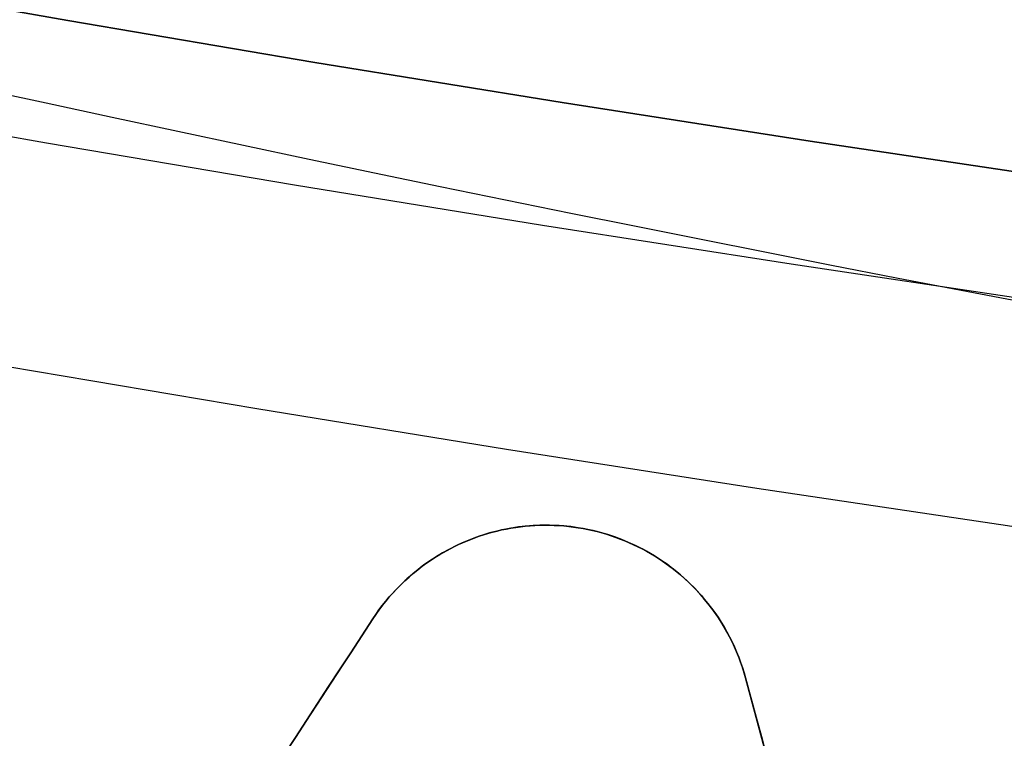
# Model space of a CAD drawing. Header units: millimetres. Extents: x -171 to 4, y -171 to 4.
# Tile 81 of 163: x -139.7773 to -139.6583, y -143.7969 to -143.71. Entities that reach past the tile are written whole.
import ezdxf

# ---------------------------------------------------------------- set-up
doc = ezdxf.new("R2010")
doc.units = ezdxf.units.MM
doc.layers.add('Layer 01', color=18, linetype='Continuous', true_color=0x000000)

# ---------------------------------------------------------------- blocks, each defined once
blk = doc.blocks.new('91290A204_Alloy Steel Socket Head Screw')
at = {"layer": 'Layer 01', "color": 7, "true_color": 0xf6f6f3}
for p, q in [((160.7706178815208, -4.826007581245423, 88.75646938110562), (160.7706178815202, -4.826007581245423, 84.10379812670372)), ((160.7954656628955, -4.837037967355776, 86.43013375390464), (160.8545079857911, -4.92752109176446, 86.43013375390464)), ((160.7222030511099, -4.948476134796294, 86.43013375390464), (160.7503948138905, -4.844176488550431, 86.43013375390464))]:
    blk.add_line(p, q, dxfattribs=at)
blk.add_circle((160.0062533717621, -4.459e-13, 83.54821749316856), 4.85, dxfattribs=at)
blk.add_arc((160.006253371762, -4.601e-13, 84.0950924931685), 4.87745873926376, 270, 90, dxfattribs=at)
at = {"layer": 'Layer 01', "color": 7, "true_color": 0xf6f6f3, "extrusion": (0, 0, -1)}
for centre, radius, start, end in [((-160.006253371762, -4.582e-13, -84.0288012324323), 4.85, 90.00000000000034, 270), ((-160.006253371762, -4.582e-13, -83.0676337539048), 4.85, 90.00000000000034, 270.0000000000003), ((-160.7745287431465, -4.8506997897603, -86.43013375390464), 0.024999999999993, 15.12537377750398, 146.8746262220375)]:
    blk.add_arc(centre, radius, start, end, dxfattribs=at)
at = {"layer": 'Layer 01', "color": 7, "true_color": 0xf6f6f3}
for points, knots in [([(160.795465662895, -4.83703796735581, 84.1186328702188), (160.793546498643, -4.834096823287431, 84.1154210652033), (160.790922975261, -4.831464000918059, 84.112400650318), (160.785584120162, -4.828128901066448, 84.1082555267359), (160.78286800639, -4.826931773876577, 84.1066410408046), (160.776910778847, -4.825630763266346, 84.1044136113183), (160.773671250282, -4.825523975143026, 84.1037981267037), (160.767564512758, -4.826491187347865, 84.1037981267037), (160.764516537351, -4.827593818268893, 84.1044136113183), (160.759252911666, -4.830672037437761, 84.1066410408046), (160.75703966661, -4.832649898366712, 84.1082555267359), (160.752992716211, -4.837471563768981, 84.112400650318), (160.751311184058, -4.840786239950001, 84.1154210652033), (160.75039481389, -4.84417648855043, 84.1186328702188)], [-0.066693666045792, -0.066693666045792, -0.066693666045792, -0.066693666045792, -0.0527453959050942, -0.0527453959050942, -0.0430461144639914, -0.0430461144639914, -0.0333468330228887, -0.0333468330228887, -0.023647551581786, -0.023647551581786, -0.0139482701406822, -0.0139482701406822, 0, 0, 0, 0]), ([(160.750394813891, -4.84417648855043, 88.7416346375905), (160.751311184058, -4.84078623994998, 88.744846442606), (160.752992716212, -4.83747156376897, 88.7478668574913), (160.75703966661, -4.8326498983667, 88.7520119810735), (160.759252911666, -4.83067203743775, 88.7536264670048), (160.764516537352, -4.82759381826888, 88.755853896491), (160.767564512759, -4.82649118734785, 88.7564693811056), (160.773671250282, -4.82552397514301, 88.7564693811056), (160.776910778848, -4.82563076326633, 88.755853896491), (160.782868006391, -4.82693177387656, 88.7536264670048), (160.785584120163, -4.82812890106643, 88.7520119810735), (160.790922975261, -4.83146400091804, 88.7478668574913), (160.793546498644, -4.83409682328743, 88.744846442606), (160.795465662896, -4.83703796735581, 88.7416346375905)], [-0.0666936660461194, -0.0666936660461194, -0.0666936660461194, -0.0666936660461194, -0.0527453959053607, -0.0527453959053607, -0.0430461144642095, -0.0430461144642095, -0.0333468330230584, -0.0333468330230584, -0.0236475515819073, -0.0236475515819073, -0.0139482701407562, -0.0139482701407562, 0, 0, 0, 0])]:
    blk.add_open_spline(points, degree=3, knots=knots, dxfattribs=at)
at = {"layer": 'Layer 01', "color": 7, "true_color": 0xf6f6f3, "extrusion": (0.837476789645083, 0.5464728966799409, 6.496819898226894e-10)}
blk.add_open_spline([(160.838154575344, -4.90245927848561, 84.190175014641), (160.823933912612, -4.88066592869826, 84.1663097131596), (160.809704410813, -4.85885903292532, 84.142462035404), (160.795465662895, -4.83703796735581, 84.1186328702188)], degree=3, dxfattribs=at)
at = {"layer": 'Layer 01', "color": 7, "true_color": 0xf6f6f3, "extrusion": (0.837476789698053, 0.5464728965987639, -5.429905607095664e-10)}
blk.add_open_spline([(160.795465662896, -4.83703796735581, 88.7416346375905), (160.809704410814, -4.85885903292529, 88.7178054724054), (160.823933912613, -4.88066592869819, 88.6939577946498), (160.838154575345, -4.9024592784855, 88.6700924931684)], degree=3, dxfattribs=at)
at = {"layer": 'Layer 01', "color": 7, "true_color": 0xf6f6f3}
for points in [[(160.795465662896, -4.83703796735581, 88.7416346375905), (160.7954656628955, -4.83703796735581, 86.43013375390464), (160.795465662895, -4.83703796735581, 84.1186328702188)], [(160.75039481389, -4.84417648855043, 84.1186328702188), (160.7503948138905, -4.84417648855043, 86.43013375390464), (160.750394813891, -4.84417648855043, 88.7416346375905)]]:
    blk.add_open_spline(points, degree=2, dxfattribs=at)
at = {"layer": 'Layer 01', "color": 7, "true_color": 0xf6f6f3, "extrusion": (-0.9653571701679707, 0.2609320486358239, 2.669358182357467e-10)}
blk.add_open_spline([(160.75039481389, -4.84417648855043, 84.1186328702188), (160.743596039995, -4.86932957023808, 84.142462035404), (160.736801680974, -4.89446631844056, 84.1663097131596), (160.730011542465, -4.91958745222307, 84.190175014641)], degree=3, dxfattribs=at)
at = {"layer": 'Layer 01', "color": 7, "true_color": 0xf6f6f3, "extrusion": (0.965357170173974, -0.2609320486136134, 2.414028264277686e-10)}
blk.add_open_spline([(160.730011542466, -4.91958745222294, 88.6700924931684), (160.736801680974, -4.89446631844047, 88.6939577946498), (160.743596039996, -4.86932957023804, 88.7178054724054), (160.750394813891, -4.84417648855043, 88.7416346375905)], degree=3, dxfattribs=at)
blk = doc.blocks.new('95807A520_Stainless Steel Tapping Insert for Hardwood')
at = {"layer": 'Layer 01', "color": 7, "true_color": 0xf6f6f3}
for points, knots in [([(-117.21485285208, 14.2664280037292, -2.11999698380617), (-116.972172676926, 14.3009619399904, -2.638505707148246), (-116.653258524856, 14.3357033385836, -3.117764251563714), (-115.984369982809, 14.3944136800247, -3.855440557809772), (-115.546365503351, 14.4277890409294, -4.272427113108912), (-114.296924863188, 14.5162829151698, -4.988552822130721), (-113.615079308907, 14.5618335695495, -5.218764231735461), (-112.433012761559, 14.63676050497, -5.374217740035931), (-111.685416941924, 14.6794056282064, -5.412509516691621), (-110.175042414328, 14.7803270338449, -5.00249285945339), (-109.574754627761, 14.8247584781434, -4.70849787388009), (-108.621370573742, 14.9037682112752, -3.990056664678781), (-108.116487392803, 14.9456462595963, -3.510408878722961), (-107.395937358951, 15.0424591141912, -2.27502284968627), (-107.186085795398, 15.0867113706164, -1.67826394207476), (-107.021776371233, 15.1644374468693, -0.5780262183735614), (-106.99720447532, 15.205027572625, 0.0585179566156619), (-107.167072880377, 15.2570280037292, 0.771893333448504)], [0, 0, 0, 0, 3.89373456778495, 3.89373456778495, 6.772151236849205, 6.772151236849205, 9.594493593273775, 9.594493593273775, 11.49210393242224, 11.49210393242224, 12.88504231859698, 12.88504231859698, 14.00233571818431, 14.00233571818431, 14.87464618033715, 14.87464618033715, 15.55015912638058, 15.55015912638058, 15.55015912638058, 15.55015912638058]), ([(-114.857352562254, 15.2570280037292, 3.70632238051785), (-114.606189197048, 15.2431238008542, 3.926860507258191), (-114.33276359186, 15.2288903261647, 4.120651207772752), (-113.752304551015, 15.2003493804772, 4.447305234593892), (-113.44707415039, 15.1861192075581, 4.579724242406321), (-112.450592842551, 15.1419667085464, 4.894622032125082), (-111.794461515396, 15.1171903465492, 4.936360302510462), (-110.572802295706, 15.0674763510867, 4.823084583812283), (-109.949774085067, 15.0405232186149, 4.639986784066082), (-108.729460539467, 14.9842408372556, 4.005892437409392), (-108.21946500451, 14.959471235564, 3.559369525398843), (-107.407694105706, 14.9096259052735, 2.582571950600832), (-107.086344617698, 14.8826595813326, 1.994232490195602), (-106.659626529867, 14.826525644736, 0.645610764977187), (-106.611439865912, 14.8017623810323, -0.0509080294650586), (-106.699960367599, 14.7648597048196, -1.01677684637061), (-106.763989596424, 14.7516026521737, -1.35308866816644), (-107.057678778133, 14.7108315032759, -2.35596885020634), (-107.388030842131, 14.683511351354, -2.984918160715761), (-108.050788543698, 14.6451591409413, -3.800517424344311), (-108.296897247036, 14.6329396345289, -4.048612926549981), (-109.096275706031, 14.5945032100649, -4.716003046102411), (-109.711587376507, 14.567876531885, -5.055776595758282), (-111.114892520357, 14.5126307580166, -5.510559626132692), (-111.84726158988, 14.4879256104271, -5.573164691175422), (-113.238022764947, 14.4379743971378, -5.457491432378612), (-113.933121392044, 14.4114045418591, -5.262296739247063), (-114.819457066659, 14.3752710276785, -4.818125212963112), (-115.056692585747, 14.3653349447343, -4.676460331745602), (-115.638625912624, 14.3402401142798, -4.267927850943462), (-115.963274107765, 14.3259235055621, -3.977462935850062), (-116.531688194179, 14.296466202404, -3.341827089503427), (-116.777314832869, 14.2815076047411, -2.997857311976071), (-116.983262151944, 14.2664280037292, -2.63020201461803)], [-26.02334530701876, -26.02334530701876, -26.02334530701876, -26.02334530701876, -25.40158608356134, -25.40158608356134, -24.78428439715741, -24.78428439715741, -23.45753944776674, -23.45753944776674, -21.99471859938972, -21.99471859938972, -20.33068141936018, -20.33068141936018, -18.50661025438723, -18.50661025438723, -16.4458212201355, -16.4458212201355, -15.32561042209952, -15.32561042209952, -13.01845060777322, -13.01845060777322, -11.87911968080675, -11.87911968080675, -9.577616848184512, -9.577616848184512, -7.004808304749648, -7.004808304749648, -4.298051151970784, -4.298051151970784, -3.254137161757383, -3.254137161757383, -1.608245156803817, -1.608245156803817, 0, 0, 0, 0]), ([(-111.866603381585, 12.1868030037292, 5.75309999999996), (-112.614671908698, 12.2179494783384, 5.75309999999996), (-113.35588492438, 12.2513268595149, 5.60719244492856), (-114.733987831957, 12.3184471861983, 5.04232215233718), (-115.358793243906, 12.3515449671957, 4.6315941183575), (-116.436941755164, 12.414613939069, 3.57748361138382), (-116.872700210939, 12.448512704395, 2.9369487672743), (-117.457178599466, 12.5164733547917, 1.546785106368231), (-117.609731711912, 12.5495862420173, 0.8146773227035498), (-117.629058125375, 12.6126847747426, -0.6928027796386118), (-117.485568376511, 12.6465192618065, -1.4537456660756), (-116.918354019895, 12.7144691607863, -2.850802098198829), (-116.50953721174, 12.7475981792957, -3.47714942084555), (-115.45921574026, 12.810728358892, -4.558337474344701), (-114.820762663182, 12.8444944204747, -4.99585051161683), (-113.43311885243, 12.9124326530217, -5.585112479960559), (-112.70129580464, 12.9455788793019, -5.740286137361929), (-111.92896089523, 12.97795232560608, -5.752846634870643), (-111.8977764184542, 12.97926246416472, -5.75309999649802), (-111.866603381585, 12.9805751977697, -5.753099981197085)], [-36.41258898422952, -36.41258898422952, -36.41258898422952, -36.41258898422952, -34.1546569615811, -34.1546569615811, -31.92033874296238, -31.92033874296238, -29.60736180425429, -29.60736180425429, -27.37355397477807, -27.37355397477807, -25.06248438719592, -25.06248438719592, -22.82914445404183, -22.82914445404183, -20.52003221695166, -20.52003221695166, -18.28711510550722, -18.28711510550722, -18.19313697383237, -18.19313697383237, -18.19313697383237, -18.19313697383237]), ([(-111.866603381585, 12.95524936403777, -5.753099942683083), (-112.5447569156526, 12.92649763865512, -5.753099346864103), (-113.2181449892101, 12.89697548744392, -5.633185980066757), (-114.575103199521, 12.8318556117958, -5.133262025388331), (-115.23456837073, 12.797389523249, -4.72687010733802), (-116.334055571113, 12.7338891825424, -3.69926326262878), (-116.771266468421, 12.701990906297, -3.096309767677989), (-117.406092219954, 12.6342408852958, -1.7320595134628), (-117.587377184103, 12.5997688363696, -0.9792088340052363), (-117.643070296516, 12.5362081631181, 0.5243072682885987), (-117.528309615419, 12.5044018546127, 1.26004588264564), (-117.017366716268, 12.4366805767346, 2.67491974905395), (-116.615592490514, 12.4022025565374, 3.33658420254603), (-115.595924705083, 12.338577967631, 4.44234403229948), (-114.99619111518, 12.3068672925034, 4.88345082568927), (-113.637092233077, 12.2391769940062, 5.52725013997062), (-112.886079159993, 12.2046930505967, 5.71366116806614), (-112.035912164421, 12.1686476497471, 5.75123299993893), (-111.951224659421, 12.1650894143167, 5.75309999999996), (-111.866603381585, 12.1615661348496, 5.75309999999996)], [-18.19459771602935, -18.19459771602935, -18.19459771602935, -18.19459771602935, -16.14908834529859, -16.14908834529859, -13.8392913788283, -13.8392913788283, -11.61716044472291, -11.61716044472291, -9.308763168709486, -9.308763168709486, -7.087676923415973, -7.087676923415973, -4.780697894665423, -4.780697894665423, -2.560628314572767, -2.560628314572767, -0.2550871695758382, -0.2550871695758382, 0, 0, 0, 0]), ([(-111.866603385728, 10.5993030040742, 5.75309999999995), (-112.6329796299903, 10.6312117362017, 5.753099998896), (-113.3918355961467, 10.6654483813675, 5.59996273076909), (-114.7805943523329, 10.7333514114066, 5.015433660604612), (-115.4010197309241, 10.766359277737, 4.599344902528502), (-116.4705555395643, 10.8292537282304, 3.534560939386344), (-116.9013345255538, 10.8635389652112, 2.888134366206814), (-117.4722472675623, 10.9315602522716, 1.490895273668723), (-117.6173905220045, 10.9645767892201, 0.7580323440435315), (-117.6220494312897, 11.0274879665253, -0.7510233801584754), (-117.4702973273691, 11.0617356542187, -1.512661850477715), (-116.8873870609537, 11.1297513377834, -2.904796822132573), (-116.4723545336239, 11.1627771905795, -3.526091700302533), (-115.4096789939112, 11.2257063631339, -4.597334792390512), (-114.7644194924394, 11.2599137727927, -5.02910179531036), (-113.368575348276, 11.3279233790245, -5.602704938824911), (-112.6358560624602, 11.3609592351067, -5.749315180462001), (-111.8858332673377, 11.39225193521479, -5.753075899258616), (-111.8762177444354, 11.39265349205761, -5.753099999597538), (-111.866603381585, 11.39305537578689, -5.753099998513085)], [-36.41429924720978, -36.41429924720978, -36.41429924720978, -36.41429924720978, -34.10144432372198, -34.10144432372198, -31.86867248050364, -31.86867248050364, -29.54910990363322, -29.54910990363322, -27.31710508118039, -27.31710508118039, -24.99912724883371, -24.99912724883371, -22.76786405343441, -22.76786405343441, -20.45150296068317, -20.45150296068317, -18.22095423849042, -18.22095423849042, -18.19198327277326, -18.19198327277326, -18.19198327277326, -18.19198327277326]), ([(-111.866603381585, 11.36763659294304, -5.753099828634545), (-112.4843942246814, 11.34125759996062, -5.753098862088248), (-113.098987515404, 11.31478847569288, -5.653582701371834), (-114.411735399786, 11.2525814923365, -5.215826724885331), (-115.081543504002, 11.2180714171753, -4.831854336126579), (-116.211070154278, 11.1539843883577, -3.842750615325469), (-116.667050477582, 11.1229075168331, -3.255290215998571), (-117.344806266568, 11.0554583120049, -1.91604709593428), (-117.550587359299, 11.0209444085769, -1.17233779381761), (-117.657590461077, 10.9567670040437, 0.3247375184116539), (-117.568465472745, 10.9258013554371, 1.06293291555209), (-117.108333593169, 10.8584029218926, 2.49109939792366), (-116.731751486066, 10.8238859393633, 3.16413455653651), (-115.755322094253, 10.7596144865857, 4.30334053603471), (-115.172896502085, 10.7287599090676, 4.76543388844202), (-113.841895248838, 10.6614156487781, 5.45700219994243), (-113.101316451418, 10.6268964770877, 5.67064647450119), (-112.182721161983, 10.5873401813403, 5.74659352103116), (-112.024577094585, 10.5806435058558, 5.75309999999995), (-111.866603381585, 10.5740661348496, 5.75309999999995)], [-18.19671116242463, -18.19671116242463, -18.19671116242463, -18.19671116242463, -16.33140960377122, -16.33140960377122, -14.02914718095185, -14.02914718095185, -11.81018757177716, -11.81018757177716, -9.509505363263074, -9.509505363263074, -7.291199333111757, -7.291199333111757, -4.992123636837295, -4.992123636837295, -2.774388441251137, -2.774388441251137, -0.4769460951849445, -0.4769460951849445, 0, 0, 0, 0]), ([(-111.866603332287, 9.01180299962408, 5.75309999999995), (-111.876217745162, 9.01220330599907, 5.75310000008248), (-111.885833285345, 9.01260407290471, 5.75307589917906), (-112.6358560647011, 9.04389677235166, 5.74931518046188), (-113.3685753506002, 9.07693262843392, 5.60270493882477), (-114.7644194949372, 9.14494223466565, 5.029101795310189), (-115.4096789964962, 9.17914964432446, 4.597334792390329), (-116.4723545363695, 9.24207881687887, 3.526091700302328), (-116.8873870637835, 9.27510466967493, 2.904796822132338), (-117.4702973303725, 9.34312035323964, 1.512661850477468), (-117.6220494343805, 9.37736804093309, 0.7510233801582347), (-117.6173905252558, 9.44027921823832, -0.7580323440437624), (-117.4722472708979, 9.47329575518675, -1.490895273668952), (-116.9013345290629, 9.54131704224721, -2.888134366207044), (-116.4705555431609, 9.57560227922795, -3.534560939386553), (-115.4010197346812, 9.63849672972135, -4.599344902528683), (-114.7805943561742, 9.67150459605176, -5.015433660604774), (-113.3918356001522, 9.739407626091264, -5.59996273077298), (-112.6329780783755, 9.773606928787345, -5.753099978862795), (-111.866603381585, 9.805552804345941, -5.753099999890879)], [-36.41469922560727, -36.41469922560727, -36.41469922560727, -36.41469922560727, -36.38577367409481, -36.38577367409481, -34.15871783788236, -34.15871783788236, -31.84598400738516, -31.84598400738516, -29.61821481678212, -29.61821481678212, -27.30386677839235, -27.30386677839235, -25.07535712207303, -25.07535712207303, -22.75942682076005, -22.75942682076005, -20.53015134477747, -20.53015134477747, -18.22091819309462, -18.22091819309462, -18.22091819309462, -18.22091819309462]), ([(-111.866603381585, 9.780045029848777, -5.753099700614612), (-112.4075545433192, 9.756938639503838, -5.753098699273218), (-112.9468622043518, 9.734022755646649, -5.67680020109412), (-114.187248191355, 9.67617702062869, -5.317229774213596), (-114.858593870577, 9.64224611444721, -4.970551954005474), (-116.030868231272, 9.5773800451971, -4.039478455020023), (-116.52055626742, 9.54662335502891, -3.463989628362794), (-117.252219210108, 9.479602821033, -2.157371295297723), (-117.487052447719, 9.44562843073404, -1.438653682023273), (-117.667885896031, 9.38065310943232, 0.0470042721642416), (-117.61270250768, 9.35002624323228, 0.799650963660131), (-117.216976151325, 9.28308432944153, 2.243530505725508), (-116.879497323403, 9.24906687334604, 2.920765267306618), (-115.965537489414, 9.18398060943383, 4.105416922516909), (-115.398693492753, 9.15347667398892, 4.602179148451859), (-114.103910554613, 9.08661755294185, 5.353055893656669), (-113.387680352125, 9.05255768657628, 5.59885051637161), (-112.386126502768, 9.00850003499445, 5.73552449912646), (-112.126244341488, 8.99737650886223, 5.75309999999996), (-111.866603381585, 8.98656613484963, 5.75309999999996)], [-18.19840131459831, -18.19840131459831, -18.19840131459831, -18.19840131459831, -16.56311627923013, -16.56311627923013, -14.30916997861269, -14.30916997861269, -12.05503436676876, -12.05503436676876, -9.799677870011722, -9.799677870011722, -7.548514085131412, -7.548514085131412, -5.291676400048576, -5.291676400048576, -3.043424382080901, -3.043424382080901, -0.7850390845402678, -0.7850390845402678, 0, 0, 0, 0]), ([(-111.866603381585, 7.42430300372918, 5.75309999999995), (-111.8977767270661, 7.42560093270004, 5.75309999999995), (-111.9289612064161, 7.42690369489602, 5.75284662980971), (-112.7012958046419, 7.45927712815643, 5.740286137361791), (-113.4331188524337, 7.49242335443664, 5.58511247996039), (-114.8207626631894, 7.56036158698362, 4.995850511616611), (-115.4592157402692, 7.59412764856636, 4.558337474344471), (-116.5095372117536, 7.6572578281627, 3.477149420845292), (-116.9183540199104, 7.69038684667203, 2.850802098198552), (-117.4855683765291, 7.75833674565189, 1.453745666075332), (-117.6290581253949, 7.79217123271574, 0.6928027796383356), (-117.6097317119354, 7.85526976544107, -0.8146773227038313), (-117.4571785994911, 7.88838265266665, -1.546785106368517), (-116.8727002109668, 7.9563433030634, -2.936948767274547), (-116.4369417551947, 7.99024206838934, -3.577483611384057), (-115.3587932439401, 8.0533110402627, -4.631594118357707), (-114.7339878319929, 8.08640882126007, -5.042322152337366), (-113.3558850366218, 8.153529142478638, -5.607192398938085), (-112.6146621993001, 8.186668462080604, -5.753099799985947), (-111.866603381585, 8.21804432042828, -5.75309999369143)], [-36.41355429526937, -36.41355429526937, -36.41355429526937, -36.41355429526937, -36.31971614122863, -36.31971614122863, -34.09010265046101, -34.09010265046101, -31.78440676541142, -31.78440676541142, -29.55437107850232, -29.55437107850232, -27.24672073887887, -27.24672073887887, -25.01621784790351, -25.01621784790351, -22.70666297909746, -22.70666297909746, -20.47565045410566, -20.47565045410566, -18.22105942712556, -18.22105942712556, -18.22105942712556, -18.22105942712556]), ([(-111.866603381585, 8.192693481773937, -5.753099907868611), (-112.2867828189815, 8.174836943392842, -5.753099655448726), (-112.7066622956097, 8.15704569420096, -5.707068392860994), (-113.853620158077, 8.1048805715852, -5.451327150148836), (-114.549325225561, 8.07062664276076, -5.144727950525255), (-115.773788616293, 8.00486024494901, -4.287445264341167), (-116.293390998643, 7.9748901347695, -3.748577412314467), (-117.105876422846, 7.90861007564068, -2.493221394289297), (-117.387081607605, 7.8743224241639, -1.786187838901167), (-117.658592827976, 7.80844400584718, -0.3163994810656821), (-117.651162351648, 7.77852097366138, 0.4314239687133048), (-117.350376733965, 7.71234935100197, 1.896128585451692), (-117.054820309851, 7.67803008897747, 2.597976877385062), (-116.217556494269, 7.6120411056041, 3.836078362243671), (-115.688340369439, 7.58215170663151, 4.363555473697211), (-114.446973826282, 7.51609116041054, 5.197086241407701), (-113.743518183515, 7.4817425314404, 5.490464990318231), (-112.628382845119, 7.43143591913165, 5.7152687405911), (-112.247538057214, 7.41492667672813, 5.75309999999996), (-111.866603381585, 7.39906613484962, 5.75309999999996)], [-18.19932908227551, -18.19932908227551, -18.19932908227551, -18.19932908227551, -16.92823135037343, -16.92823135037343, -14.66060681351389, -14.66060681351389, -12.4271073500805, -12.4271073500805, -10.15765416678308, -10.15765416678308, -7.926271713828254, -7.926271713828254, -5.654964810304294, -5.654964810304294, -3.425541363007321, -3.425541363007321, -1.152361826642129, -1.152361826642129, 0, 0, 0, 0]), ([(-117.21485285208, 6.1384280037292, 2.11999698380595), (-117.360456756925, 6.156232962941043, 1.752672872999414), (-117.467832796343, 6.173962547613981, 1.371324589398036), (-117.601284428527, 6.208339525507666, 0.6009440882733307), (-117.6286976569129, 6.224600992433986, 0.2142839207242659), (-117.594912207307, 6.272164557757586, -0.9140919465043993), (-117.4293308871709, 6.305439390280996, -1.64469283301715), (-116.8211405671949, 6.373283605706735, -3.022238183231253), (-116.3766902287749, 6.406543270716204, -3.652432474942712), (-115.283462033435, 6.469913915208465, -4.68762958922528), (-114.651028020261, 6.503164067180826, -5.088775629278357), (-113.292357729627, 6.568886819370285, -5.619523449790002), (-112.58234655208, 6.600232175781, -5.753099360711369), (-111.866603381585, 6.630506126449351, -5.753099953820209)], [-29.48549580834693, -29.48549580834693, -29.48549580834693, -29.48549580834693, -28.29662808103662, -28.29662808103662, -27.13316395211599, -27.13316395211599, -24.89961211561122, -24.89961211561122, -22.60128455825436, -22.60128455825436, -20.36763861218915, -20.36763861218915, -18.21002315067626, -18.21002315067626, -18.21002315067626, -18.21002315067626]), ([(-111.866603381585, 6.605488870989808, -5.753099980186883), (-112.1586381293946, 6.593069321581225, -5.753100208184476), (-112.4508883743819, 6.580605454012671, -5.730864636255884), (-113.4899833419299, 6.5345867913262, -5.571115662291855), (-114.2090524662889, 6.500127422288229, -5.309010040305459), (-115.4867511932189, 6.433524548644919, -4.531746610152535), (-116.0373107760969, 6.40355736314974, -4.030806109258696), (-116.9318103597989, 6.33819571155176, -2.831479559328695), (-117.2606117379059, 6.303721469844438, -2.139679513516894), (-117.5688516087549, 6.24740967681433, -0.914873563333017), (-117.6270754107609, 6.225708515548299, -0.4116701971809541), (-117.6108060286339, 6.183346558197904, 0.5990300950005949), (-117.535812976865, 6.161106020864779, 1.102134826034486), (-117.395946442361, 6.13842800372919, 1.58887536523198)], [-10.71592172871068, -10.71592172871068, -10.71592172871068, -10.71592172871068, -9.832656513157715, -9.832656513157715, -7.55020667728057, -7.55020667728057, -5.329084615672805, -5.329084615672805, -3.044763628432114, -3.044763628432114, -1.525645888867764, -1.525645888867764, 0, 0, 0, 0]), ([(-114.471763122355, 5.14782800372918, -3.98679683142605), (-114.012558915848, 5.171895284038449, -4.315612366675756), (-113.498881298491, 5.196384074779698, -4.560741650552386), (-112.252603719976, 5.250846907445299, -4.904417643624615), (-111.634131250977, 5.274073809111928, -4.904027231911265), (-110.547729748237, 5.318554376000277, -4.796481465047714), (-109.929068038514, 5.345477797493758, -4.610635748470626), (-108.711797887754, 5.401959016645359, -3.969189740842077), (-108.206593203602, 5.426737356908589, -3.518265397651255), (-107.407734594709, 5.476441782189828, -2.544379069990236), (-107.091660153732, 5.503378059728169, -1.957106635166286), (-106.672627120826, 5.559718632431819, -0.6048899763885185), (-106.631339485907, 5.584489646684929, 0.0915308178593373), (-106.758182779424, 5.63407368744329, 1.381524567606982), (-106.952738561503, 5.660766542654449, 2.034550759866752), (-107.619854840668, 5.71647764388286, 3.312521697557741), (-108.089039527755, 5.741156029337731, 3.85085047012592), (-109.118405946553, 5.790767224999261, 4.706125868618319), (-109.732609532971, 5.817410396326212, 5.043311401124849), (-111.136277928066, 5.872804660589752, 5.494229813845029), (-111.868520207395, 5.897553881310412, 5.552937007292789), (-113.248386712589, 5.947337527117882, 5.434592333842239), (-113.940865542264, 5.973925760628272, 5.238128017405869), (-114.864548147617, 6.011753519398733, 4.77201228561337), (-115.138400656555, 6.023330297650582, 4.602775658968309), (-115.800295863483, 6.052305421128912, 4.110243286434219), (-116.162023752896, 6.068927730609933, 3.755197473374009), (-116.77001833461, 6.103573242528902, 2.981545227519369), (-117.020136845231, 6.121023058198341, 2.563986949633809), (-117.21485285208, 6.1384280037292, 2.11999698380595)], [0, 0, 0, 0, 0.7081074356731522, 0.7081074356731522, 1.620812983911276, 1.620812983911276, 2.914039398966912, 2.914039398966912, 4.401088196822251, 4.401088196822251, 6.041905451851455, 6.041905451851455, 7.916478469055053, 7.916478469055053, 9.954668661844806, 9.954668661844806, 12.26821290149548, 12.26821290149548, 14.76264455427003, 14.76264455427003, 17.56487924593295, 17.56487924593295, 20.54114266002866, 20.54114266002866, 21.88185927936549, 21.88185927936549, 23.98344891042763, 23.98344891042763, 26.02472951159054, 26.02472951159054, 26.02472951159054, 26.02472951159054])]:
    blk.add_open_spline(points, degree=3, knots=knots, dxfattribs=at)
for points, weights, knots in [([(-106.7876247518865, 14.74932422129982, -1.406772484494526), (-107.1582381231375, 14.68153121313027, -2.7448263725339), (-108.1400075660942, 14.61842579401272, -3.726595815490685), (-109.6836140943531, 14.51920704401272, -5.270202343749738), (-111.866603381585, 14.41998829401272, -5.270202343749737), (-114.0495926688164, 14.32076954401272, -5.270202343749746), (-115.5931991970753, 14.22155079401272, -3.726595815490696), (-117.1368057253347, 14.12233204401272, -2.182989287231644), (-117.1368057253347, 14.02311329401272), (-117.1368057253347, 13.92389454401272, 2.182989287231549), (-115.5931991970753, 13.82467579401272, 3.726595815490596), (-114.0495926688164, 13.72545704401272, 5.270202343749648), (-111.866603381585, 13.62623829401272, 5.270202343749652), (-109.6836140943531, 13.52701954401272, 5.270202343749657), (-108.1400075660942, 13.42780079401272, 3.726595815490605), (-106.5964010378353, 13.32858204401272, 2.18298928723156), (-106.5964010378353, 13.22936329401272), (-106.5964010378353, 13.13014454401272, -2.18298928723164), (-108.1400075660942, 13.03092579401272, -3.726595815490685), (-109.6836140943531, 12.93170704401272, -5.270202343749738), (-111.866603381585, 12.83248829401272, -5.270202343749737), (-114.0495926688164, 12.73326954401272, -5.270202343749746), (-115.5931991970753, 12.63405079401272, -3.726595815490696), (-117.1368057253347, 12.53483204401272, -2.182989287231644), (-117.1368057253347, 12.43561329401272), (-117.1368057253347, 12.33639454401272, 2.182989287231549), (-115.5931991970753, 12.23717579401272, 3.726595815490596), (-114.0495926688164, 12.13795704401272, 5.270202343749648), (-111.866603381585, 12.03873829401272, 5.270202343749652), (-109.6836140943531, 11.93951954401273, 5.270202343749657), (-108.1400075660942, 11.84030079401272, 3.726595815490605), (-106.5964010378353, 11.74108204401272, 2.18298928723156), (-106.5964010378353, 11.64186329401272), (-106.5964010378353, 11.54264454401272, -2.18298928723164), (-108.1400075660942, 11.44342579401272, -3.726595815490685), (-109.6836140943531, 11.34420704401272, -5.270202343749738), (-111.866603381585, 11.24498829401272, -5.270202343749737), (-114.0495926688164, 11.14576954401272, -5.270202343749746), (-115.5931991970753, 11.04655079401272, -3.726595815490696), (-117.1368057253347, 10.94733204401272, -2.182989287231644), (-117.1368057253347, 10.84811329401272), (-117.1368057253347, 10.74889454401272, 2.182989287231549), (-115.5931991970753, 10.64967579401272, 3.726595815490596), (-114.0495926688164, 10.55045704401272, 5.270202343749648), (-111.866603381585, 10.45123829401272, 5.270202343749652), (-109.6836140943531, 10.35201954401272, 5.270202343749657), (-108.1400075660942, 10.25280079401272, 3.726595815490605), (-106.5964010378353, 10.15358204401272, 2.18298928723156), (-106.5964010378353, 10.05436329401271), (-106.5964010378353, 9.95514454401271, -2.18298928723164), (-108.1400075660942, 9.855925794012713, -3.726595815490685), (-109.6836140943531, 9.756707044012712, -5.270202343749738), (-111.866603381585, 9.657488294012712, -5.270202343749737), (-114.0495926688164, 9.558269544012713, -5.270202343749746), (-115.5931991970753, 9.459050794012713, -3.726595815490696), (-117.1368057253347, 9.359832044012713, -2.182989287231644), (-117.1368057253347, 9.260613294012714), (-117.1368057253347, 9.161394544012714, 2.182989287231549), (-115.5931991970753, 9.062175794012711, 3.726595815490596), (-114.0495926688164, 8.962957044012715, 5.270202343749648), (-111.866603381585, 8.863738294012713, 5.270202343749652), (-109.6836140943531, 8.764519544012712, 5.270202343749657), (-108.1400075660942, 8.665300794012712, 3.726595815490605), (-106.5964010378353, 8.566082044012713, 2.18298928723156), (-106.5964010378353, 8.466863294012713), (-106.5964010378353, 8.367644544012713, -2.18298928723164), (-108.1400075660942, 8.268425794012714, -3.726595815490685), (-109.6836140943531, 8.169207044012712, -5.270202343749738), (-111.866603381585, 8.069988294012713, -5.270202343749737), (-114.0495926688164, 7.970769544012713, -5.270202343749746), (-115.5931991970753, 7.871550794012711, -3.726595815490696), (-117.1368057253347, 7.772332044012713, -2.182989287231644), (-117.1368057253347, 7.673113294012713), (-117.1368057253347, 7.573894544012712, 2.182989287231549), (-115.5931991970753, 7.474675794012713, 3.726595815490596), (-114.0495926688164, 7.375457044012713, 5.270202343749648), (-111.866603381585, 7.276238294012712, 5.270202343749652), (-109.6836140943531, 7.177019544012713, 5.270202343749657), (-108.1400075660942, 7.077800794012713, 3.726595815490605), (-106.5964010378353, 6.978582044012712, 2.18298928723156), (-106.5964010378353, 6.879363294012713), (-106.5964010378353, 6.780144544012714, -2.18298928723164), (-108.1400075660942, 6.680925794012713, -3.726595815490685), (-109.6836140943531, 6.581707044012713, -5.270202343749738), (-111.866603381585, 6.482488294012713, -5.270202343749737), (-114.0495926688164, 6.383269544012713, -5.270202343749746), (-115.5931991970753, 6.284050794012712, -3.726595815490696), (-117.1368057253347, 6.184832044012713, -2.182989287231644), (-117.1368057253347, 6.085613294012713), (-117.1368057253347, 5.986394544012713, 2.182989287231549), (-115.5931991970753, 5.887175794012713, 3.726595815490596), (-114.0495926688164, 5.787957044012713, 5.270202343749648), (-111.866603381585, 5.688738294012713, 5.270202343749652), (-111.5096603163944, 5.672514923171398, 5.270202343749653), (-111.1559770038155, 5.655533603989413, 5.222072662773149)], [0.9655572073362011, 0.9502060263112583, 1, 0.923879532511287, 1, 0.923879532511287, 1, 0.923879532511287, 1, 0.923879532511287, 1, 0.923879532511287, 1, 0.923879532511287, 1, 0.923879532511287, 1, 0.923879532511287, 1, 0.923879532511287, 1, 0.923879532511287, 1, 0.923879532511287, 1, 0.923879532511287, 1, 0.923879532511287, 1, 0.923879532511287, 1, 0.923879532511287, 1, 0.923879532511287, 1, 0.923879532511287, 1, 0.923879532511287, 1, 0.923879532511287, 1, 0.923879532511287, 1, 0.923879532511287, 1, 0.923879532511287, 1, 0.923879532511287, 1, 0.923879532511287, 1, 0.923879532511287, 1, 0.923879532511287, 1, 0.923879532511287, 1, 0.923879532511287, 1, 0.923879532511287, 1, 0.923879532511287, 1, 0.923879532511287, 1, 0.923879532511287, 1, 0.923879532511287, 1, 0.923879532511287, 1, 0.923879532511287, 1, 0.923879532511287, 1, 0.923879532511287, 1, 0.923879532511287, 1, 0.923879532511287, 1, 0.923879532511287, 1, 0.923879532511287, 1, 0.923879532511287, 1, 0.923879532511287, 1, 0.923879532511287, 1, 0.923879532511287, 1, 0.9867070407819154, 0.9780567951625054], [78.30815438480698, 78.30815438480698, 78.30815438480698, 81.44197936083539, 81.44197936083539, 86.23268402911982, 86.23268402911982, 91.02338869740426, 91.02338869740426, 95.81409336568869, 95.81409336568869, 100.6047980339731, 100.6047980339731, 105.3955027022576, 105.3955027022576, 110.186207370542, 110.186207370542, 114.9769120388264, 114.9769120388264, 119.7676167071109, 119.7676167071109, 124.5583213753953, 124.5583213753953, 129.3490260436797, 129.3490260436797, 134.1397307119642, 134.1397307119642, 138.9304353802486, 138.9304353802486, 143.721140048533, 143.721140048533, 148.5118447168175, 148.5118447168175, 153.3025493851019, 153.3025493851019, 158.0932540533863, 158.0932540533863, 162.8839587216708, 162.8839587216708, 167.6746633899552, 167.6746633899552, 172.4653680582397, 172.4653680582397, 177.2560727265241, 177.2560727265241, 182.0467773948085, 182.0467773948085, 186.837482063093, 186.837482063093, 191.6281867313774, 191.6281867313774, 196.4188913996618, 196.4188913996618, 201.2095960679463, 201.2095960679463, 206.0003007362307, 206.0003007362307, 210.7910054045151, 210.7910054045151, 215.5817100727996, 215.5817100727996, 220.372414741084, 220.372414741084, 225.1631194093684, 225.1631194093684, 229.9538240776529, 229.9538240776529, 234.7445287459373, 234.7445287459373, 239.5352334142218, 239.5352334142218, 244.3259380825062, 244.3259380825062, 249.1166427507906, 249.1166427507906, 253.9073474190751, 253.9073474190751, 258.6980520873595, 258.6980520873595, 263.4887567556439, 263.4887567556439, 268.2794614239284, 268.2794614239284, 273.0701660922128, 273.0701660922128, 277.8608707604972, 277.8608707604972, 282.6515754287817, 282.6515754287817, 287.4422800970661, 287.4422800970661, 292.2329847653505, 292.2329847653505, 297.023689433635, 297.023689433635, 297.8602928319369, 297.8602928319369, 297.8602928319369]), ([(-110.6939989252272, 14.74666381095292, -5.138096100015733), (-111.2728595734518, 14.71786701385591, -5.270202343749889), (-111.866603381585, 14.69088084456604, -5.270202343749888), (-114.0495926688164, 14.59166209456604, -5.270202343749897), (-115.5931991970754, 14.49244334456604, -3.726595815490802), (-117.1368057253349, 14.39322459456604, -2.182989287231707), (-117.1368057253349, 14.29400584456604), (-117.1368057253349, 14.19478709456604, 2.182989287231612), (-115.5931991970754, 14.09556834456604, 3.726595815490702), (-114.0495926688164, 13.99634959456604, 5.270202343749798), (-111.866603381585, 13.89713084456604, 5.270202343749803), (-109.6836140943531, 13.79791209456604, 5.270202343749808), (-108.1400075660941, 13.69869334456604, 3.726595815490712), (-106.5964010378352, 13.59947459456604, 2.182989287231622), (-106.5964010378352, 13.50025584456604), (-106.5964010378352, 13.40103709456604, -2.182989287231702), (-108.1400075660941, 13.30181834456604, -3.726595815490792), (-109.6836140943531, 13.20259959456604, -5.270202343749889), (-111.866603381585, 13.10338084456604, -5.270202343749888), (-114.0495926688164, 13.00416209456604, -5.270202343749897), (-115.5931991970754, 12.90494334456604, -3.726595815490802), (-117.1368057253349, 12.80572459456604, -2.182989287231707), (-117.1368057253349, 12.70650584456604), (-117.1368057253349, 12.60728709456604, 2.182989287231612), (-115.5931991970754, 12.50806834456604, 3.726595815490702), (-114.0495926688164, 12.40884959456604, 5.270202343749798), (-111.866603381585, 12.30963084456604, 5.270202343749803), (-109.6836140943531, 12.21041209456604, 5.270202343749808), (-108.1400075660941, 12.11119334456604, 3.726595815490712), (-106.5964010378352, 12.01197459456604, 2.182989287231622), (-106.5964010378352, 11.91275584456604), (-106.5964010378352, 11.81353709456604, -2.182989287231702), (-108.1400075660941, 11.71431834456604, -3.726595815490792), (-109.6836140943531, 11.61509959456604, -5.270202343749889), (-111.866603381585, 11.51588084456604, -5.270202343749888), (-114.0495926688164, 11.41666209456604, -5.270202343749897), (-115.5931991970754, 11.31744334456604, -3.726595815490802), (-117.1368057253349, 11.21822459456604, -2.182989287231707), (-117.1368057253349, 11.11900584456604), (-117.1368057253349, 11.01978709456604, 2.182989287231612), (-115.5931991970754, 10.92056834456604, 3.726595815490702), (-114.0495926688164, 10.82134959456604, 5.270202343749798), (-111.866603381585, 10.72213084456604, 5.270202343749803), (-109.6836140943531, 10.62291209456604, 5.270202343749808), (-108.1400075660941, 10.52369334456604, 3.726595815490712), (-106.5964010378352, 10.42447459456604, 2.182989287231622), (-106.5964010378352, 10.32525584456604), (-106.5964010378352, 10.22603709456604, -2.182989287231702), (-108.1400075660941, 10.12681834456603, -3.726595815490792), (-109.6836140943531, 10.02759959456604, -5.270202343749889), (-111.866603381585, 9.928380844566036, -5.270202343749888), (-114.0495926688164, 9.82916209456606, -5.270202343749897), (-115.5931991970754, 9.729943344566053, -3.726595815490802), (-117.1368057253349, 9.630724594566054, -2.182989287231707), (-117.1368057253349, 9.531505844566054), (-117.1368057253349, 9.432287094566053, 2.182989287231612), (-115.5931991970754, 9.333068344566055, 3.726595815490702), (-114.0495926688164, 9.233849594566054, 5.270202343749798), (-111.866603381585, 9.134630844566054, 5.270202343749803), (-109.6836140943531, 9.035412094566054, 5.270202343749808), (-108.1400075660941, 8.936193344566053, 3.726595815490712), (-106.5964010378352, 8.836974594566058, 2.182989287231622), (-106.5964010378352, 8.737755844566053), (-106.5964010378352, 8.638537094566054, -2.182989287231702), (-108.1400075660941, 8.539318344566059, -3.726595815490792), (-109.6836140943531, 8.440099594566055, -5.270202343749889), (-111.866603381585, 8.340880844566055, -5.270202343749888), (-114.0495926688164, 8.241662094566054, -5.270202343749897), (-115.5931991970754, 8.142443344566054, -3.726595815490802), (-117.1368057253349, 8.043224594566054, -2.182989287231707), (-117.1368057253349, 7.944005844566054), (-117.1368057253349, 7.844787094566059, 2.182989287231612), (-115.5931991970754, 7.745568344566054, 3.726595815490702), (-114.0495926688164, 7.646349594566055, 5.270202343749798), (-111.866603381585, 7.547130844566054, 5.270202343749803), (-109.6836140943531, 7.447912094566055, 5.270202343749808), (-108.1400075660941, 7.348693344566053, 3.726595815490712), (-106.5964010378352, 7.249474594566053, 2.182989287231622), (-106.5964010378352, 7.150255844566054), (-106.5964010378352, 7.051037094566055, -2.182989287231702), (-108.1400075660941, 6.951818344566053, -3.726595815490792), (-109.6836140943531, 6.852599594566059, -5.270202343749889), (-111.866603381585, 6.753380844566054, -5.270202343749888), (-114.0495926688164, 6.654162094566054, -5.270202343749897), (-115.5931991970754, 6.554943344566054, -3.726595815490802), (-117.1368057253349, 6.455724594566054, -2.182989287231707), (-117.1368057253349, 6.356505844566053), (-117.1368057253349, 6.257287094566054, 2.182989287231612), (-115.5931991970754, 6.158068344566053, 3.726595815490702), (-114.0495926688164, 6.05884959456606, 5.270202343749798), (-111.866603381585, 5.959630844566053, 5.270202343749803), (-109.6836140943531, 5.860412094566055, 5.270202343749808), (-108.1400075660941, 5.761193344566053, 3.726595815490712), (-107.3739851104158, 5.711955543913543, 2.960573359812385), (-106.9722253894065, 5.658665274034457, 1.954506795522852)], [0.9687857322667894, 0.9780816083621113, 1, 0.923879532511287, 1, 0.923879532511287, 1, 0.923879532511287, 1, 0.923879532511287, 1, 0.923879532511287, 1, 0.923879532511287, 1, 0.923879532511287, 1, 0.923879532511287, 1, 0.923879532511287, 1, 0.923879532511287, 1, 0.923879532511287, 1, 0.923879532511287, 1, 0.923879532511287, 1, 0.923879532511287, 1, 0.923879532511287, 1, 0.923879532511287, 1, 0.923879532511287, 1, 0.923879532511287, 1, 0.923879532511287, 1, 0.923879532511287, 1, 0.923879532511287, 1, 0.923879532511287, 1, 0.923879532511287, 1, 0.923879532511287, 1, 0.923879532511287, 1, 0.923879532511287, 1, 0.923879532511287, 1, 0.923879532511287, 1, 0.923879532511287, 1, 0.923879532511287, 1, 0.923879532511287, 1, 0.923879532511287, 1, 0.923879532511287, 1, 0.923879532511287, 1, 0.923879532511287, 1, 0.923879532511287, 1, 0.923879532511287, 1, 0.923879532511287, 1, 0.923879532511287, 1, 0.923879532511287, 1, 0.923879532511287, 1, 0.923879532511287, 1, 0.923879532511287, 1, 0.923879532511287, 1, 0.923879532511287, 1, 0.9607185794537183, 0.9619789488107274], [46.52739891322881, 46.52739891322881, 46.52739891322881, 47.90684524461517, 47.90684524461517, 52.69752976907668, 52.69752976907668, 57.4882142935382, 57.4882142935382, 62.27889881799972, 62.27889881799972, 67.06958334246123, 67.06958334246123, 71.86026786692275, 71.86026786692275, 76.65095239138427, 76.65095239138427, 81.44163691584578, 81.44163691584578, 86.2323214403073, 86.2323214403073, 91.02300596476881, 91.02300596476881, 95.81369048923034, 95.81369048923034, 100.6043750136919, 100.6043750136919, 105.3950595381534, 105.3950595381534, 110.1857440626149, 110.1857440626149, 114.9764285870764, 114.9764285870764, 119.7671131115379, 119.7671131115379, 124.5577976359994, 124.5577976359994, 129.3484821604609, 129.3484821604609, 134.1391666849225, 134.1391666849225, 138.929851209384, 138.929851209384, 143.7205357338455, 143.7205357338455, 148.511220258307, 148.511220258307, 153.3019047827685, 153.3019047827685, 158.09258930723, 158.09258930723, 162.8832738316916, 162.8832738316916, 167.6739583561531, 167.6739583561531, 172.4646428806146, 172.4646428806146, 177.2553274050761, 177.2553274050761, 182.0460119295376, 182.0460119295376, 186.8366964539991, 186.8366964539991, 191.6273809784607, 191.6273809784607, 196.4180655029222, 196.4180655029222, 201.2087500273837, 201.2087500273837, 205.9994345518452, 205.9994345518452, 210.7901190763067, 210.7901190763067, 215.5808036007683, 215.5808036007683, 220.3714881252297, 220.3714881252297, 225.1621726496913, 225.1621726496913, 229.9528571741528, 229.9528571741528, 234.7435416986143, 234.7435416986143, 239.5342262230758, 239.5342262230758, 244.3249107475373, 244.3249107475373, 249.1155952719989, 249.1155952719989, 253.9062797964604, 253.9062797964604, 258.6969643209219, 258.6969643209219, 263.4876488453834, 263.4876488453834, 265.9598471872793, 265.9598471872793, 265.9598471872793])]:
    blk.add_rational_spline(points, weights, degree=2, knots=knots, dxfattribs=at)
blk = doc.blocks.new('Base Ring')
at = {"layer": 'Layer 01', "color": 33, "true_color": 0xbb9c7a}
blk.add_circle((-55.838834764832, -55.838834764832, -63), 4.835, dxfattribs=at)
at = {"layer": 'Layer 01', "color": 33, "true_color": 0xbb9c7a, "extrusion": (0, 0, -1)}
for centre, radius in [((55.838834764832, -55.838834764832, 58), 4.835), ((55.838834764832, -55.838834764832, 60.5), 4.835000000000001)]:
    blk.add_circle(centre, radius, dxfattribs=at)
at = {"layer": 'Layer 01', "color": 33, "true_color": 0xbb9c7a}
blk.add_arc((-50.5, -50.5, -68), 15, 180, 270, dxfattribs=at)
at = {"layer": 'Layer 01', "color": 33, "true_color": 0xbb9c7a, "extrusion": (0, 0, -1)}
for centre, end in [((50.5, -50.5, 58), 0), ((50.5, -50.5, 63), 359.9999999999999)]:
    blk.add_arc(centre, 15, 270, end, dxfattribs=at)
blk = doc.blocks.new('Bottom')
at = {"layer": 'Layer 01', "color": 33, "true_color": 0xbb9c7a}
for centre in [(-55.838834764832, -55.838834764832, -52), (-55.838834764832, -55.838834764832, -58), (-55.838834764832, -55.838834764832, -55)]:
    blk.add_circle(centre, 5.25, dxfattribs=at)
at = {"layer": 'Layer 01', "color": 33, "true_color": 0xbb9c7a, "extrusion": (0, 0, -1)}
for centre in [(50.5, -50.5, 60), (50.5, -50.5, 58)]:
    blk.add_arc(centre, 15.45, 270, 0, dxfattribs=at)
at = {"layer": 'Layer 01', "color": 33, "true_color": 0xbb9c7a}
blk.add_arc((-50.5, -50.5, -59), 15.45, 180, 270, dxfattribs=at)

msp = doc.modelspace()

# ---------------------------------------------------------------- block references
at = {"layer": 'Layer 01'}
for name in ['Bottom', 'Base Ring']:
    msp.add_blockref(name, (-83.10660171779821, -83.10660171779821, 57), dxfattribs=at)
at = {"layer": 'Layer 01', "extrusion": (0, 1, 0), "rotation": 180}
msp.add_blockref('95807A520_Stainless Steel Tapping Insert for Hardwood', (27.07883310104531, 56.55242800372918, -138.9454364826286), dxfattribs=at)
at = {"layer": 'Layer 01', "extrusion": (6.64052146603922e-14, 1.17224175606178e-28, -1)}
msp.add_blockref('91290A204_Alloy Steel Socket Head Screw', (-21.06081688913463, -138.9454364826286, -87.94263375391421), dxfattribs=at)

doc.saveas('drawing.dxf')
